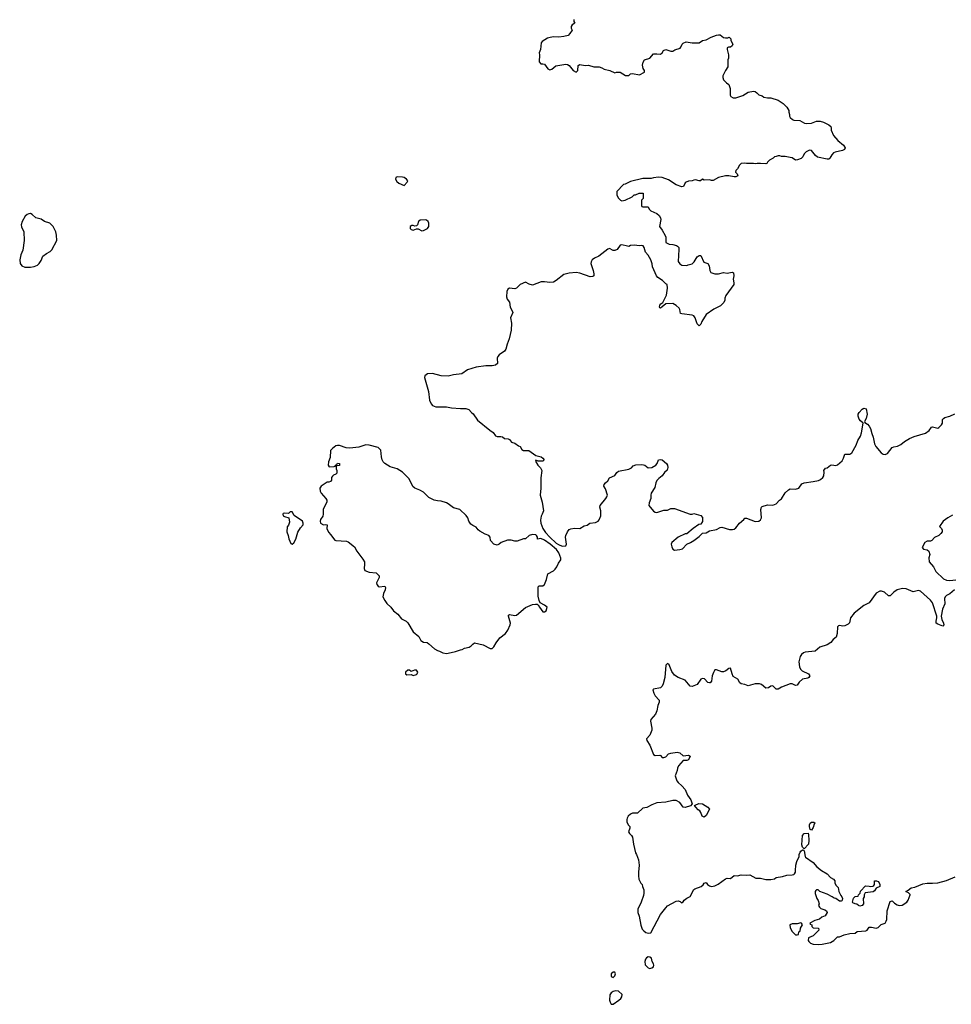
# Model space of a CAD drawing. Header units: inches. Extents: x 2348886 to 2418048, y 461862 to 594401.
# Tile 23 of 27: x 2387906 to 2398525, y 560844 to 572069. Entities that reach past the tile are written whole.
import ezdxf

# ---------------------------------------------------------------- set-up
doc = ezdxf.new("R2010")
doc.units = ezdxf.units.IN
doc.header["$MEASUREMENT"] = 0
for name, color, linetype in [('C3586', 7, 'Continuous'), ('C3596', 7, 'Continuous'), ('C3597', 7, 'Continuous')]:
    doc.layers.add(name, color=color, linetype=linetype)

msp = doc.modelspace()

# ---------------------------------------------------------------- linework, layer by layer
at = {"layer": 'C3586', "color": 6, "elevation": 100}
msp.add_lwpolyline([(2388030, 569858), (2388010, 569857), (2387990, 569849), (2387969, 569830), (2387935, 569770), (2387923, 569730), (2387926, 569706), (2387955, 569650), (2387957, 569550), (2387940, 569440), (2387919, 569390), (2387906, 569330), (2387911, 569290), (2387930, 569262), (2387966, 569246), (2388030, 569246), (2388070, 569255), (2388108, 569270), (2388129, 569290), (2388150, 569322), (2388170, 569372), (2388210, 569405), (2388254, 569426), (2388274, 569446), (2388328, 569550), (2388327, 569613), (2388318, 569650), (2388288, 569710), (2388250, 569748), (2388190, 569769), (2388150, 569795), (2388089, 569809), (2388050, 569849)], close=True, dxfattribs=at)
at = {"layer": 'C3596', "color": 6, "elevation": 100}
for points in [[(2394994, 570000), (2394994, 569950), (2394998, 569938), (2395010, 569934), (2395070, 569934), (2395082, 569910), (2395102, 569890), (2395170, 569861), (2395197, 569837), (2395211, 569810), (2395215, 569790), (2395198, 569710), (2395231, 569671), (2395265, 569610), (2395272, 569588), (2395272, 569530), (2395311, 569511), (2395350, 569507), (2395394, 569494), (2395406, 569486), (2395418, 569470), (2395421, 569450), (2395412, 569312), (2395430, 569285), (2395454, 569270), (2395510, 569265), (2395526, 569274), (2395570, 569287), (2395594, 569310), (2395630, 569365), (2395650, 569382), (2395670, 569382), (2395705, 569305), (2395751, 569291), (2395764, 569264), (2395771, 569210), (2395786, 569186), (2395830, 569171), (2395870, 569171), (2395930, 569185), (2395970, 569181), (2396010, 569185), (2396030, 569191), (2396042, 569182), (2396046, 569150), (2396037, 569110), (2396046, 569070), (2396045, 569050), (2395957, 568923), (2395945, 568895), (2395945, 568870), (2395934, 568846), (2395915, 568825), (2395893, 568807), (2395818, 568770), (2395730, 568709), (2395681, 568630), (2395670, 568598), (2395650, 568578), (2395630, 568602), (2395605, 568670), (2395591, 568691), (2395570, 568701), (2395455, 568715), (2395440, 568720), (2395430, 568766), (2395422, 568782), (2395389, 568809), (2395350, 568833), (2395270, 568829), (2395230, 568794), (2395210, 568782), (2395203, 568783), (2395198, 568790), (2395204, 568816), (2395215, 568830), (2395237, 568843), (2395279, 568930), (2395289, 569010), (2395286, 569050), (2395270, 569058), (2395234, 569094), (2395182, 569130), (2395164, 569150), (2395119, 569250), (2395114, 569286), (2395099, 569330), (2395070, 569384), (2395039, 569419), (2395024, 569470), (2395013, 569490), (2394990, 569493), (2394970, 569489), (2394910, 569499), (2394870, 569494), (2394850, 569485), (2394834, 569486), (2394770, 569501), (2394750, 569497), (2394717, 569450), (2394690, 569438), (2394670, 569437), (2394630, 569459), (2394610, 569453), (2394508, 569372), (2394458, 569350), (2394431, 569330), (2394419, 569310), (2394415, 569290), (2394443, 569210), (2394451, 569170), (2394451, 569149), (2394439, 569141), (2394410, 569139), (2394290, 569179), (2394250, 569187), (2394170, 569181), (2394110, 569165), (2394023, 569097), (2393990, 569077), (2393950, 569073), (2393890, 569081), (2393850, 569079), (2393750, 569044), (2393714, 569054), (2393670, 569078), (2393611, 569049), (2393570, 569009), (2393550, 569002), (2393490, 569008), (2393470, 568998), (2393458, 568970), (2393455, 568910), (2393464, 568884), (2393491, 568850), (2393498, 568790), (2393521, 568750), (2393526, 568730), (2393499, 568670), (2393511, 568610), (2393507, 568530), (2393486, 568430), (2393461, 568370), (2393446, 568314), (2393431, 568290), (2393371, 568250), (2393356, 568230), (2393347, 568210), (2393351, 568150), (2393331, 568130), (2393290, 568122), (2393218, 568122), (2393110, 568109), (2393010, 568077), (2392947, 568033), (2392850, 568019), (2392790, 568005), (2392710, 568009), (2392610, 568034), (2392554, 568030), (2392525, 568010), (2392521, 567990), (2392567, 567830), (2392579, 567730), (2392596, 567690), (2392611, 567671), (2392650, 567655), (2392770, 567657), (2392830, 567643), (2392930, 567635), (2392990, 567636), (2393026, 567626), (2393058, 567590), (2393076, 567576), (2393124, 567504), (2393266, 567390), (2393304, 567364), (2393330, 567326), (2393350, 567316), (2393390, 567319), (2393410, 567314), (2393434, 567294), (2393474, 567290), (2393490, 567282), (2393511, 567251), (2393550, 567241), (2393590, 567211), (2393610, 567202), (2393631, 567170), (2393650, 567156), (2393710, 567159), (2393790, 567101), (2393850, 567086), (2393871, 567070), (2393885, 567050), (2393870, 567035), (2393816, 567036), (2393790, 567046), (2393785, 567035), (2393812, 566990), (2393841, 566961), (2393856, 566930), (2393846, 566846), (2393848, 566730), (2393839, 566650), (2393860, 566570), (2393876, 566470), (2393863, 566430), (2393851, 566410), (2393843, 566363), (2393845, 566330), (2393869, 566269), (2393901, 566221), (2393949, 566169), (2394022, 566102), (2394046, 566086), (2394088, 566068), (2394131, 566069), (2394140, 566090), (2394128, 566168), (2394132, 566190), (2394150, 566231), (2394170, 566257), (2394190, 566265), (2394230, 566271), (2394292, 566268), (2394342, 566298), (2394374, 566306), (2394406, 566330), (2394470, 566337), (2394499, 566350), (2394512, 566368), (2394529, 566411), (2394529, 566470), (2394519, 566510), (2394523, 566530), (2394587, 566610), (2394600, 566630), (2394605, 566650), (2394582, 566722), (2394566, 566750), (2394570, 566771), (2394584, 566790), (2394609, 566811), (2394630, 566845), (2394690, 566871), (2394713, 566907), (2394730, 566921), (2394850, 566946), (2394879, 566961), (2394899, 566981), (2394930, 566995), (2394990, 566999), (2395015, 566995), (2395031, 566991), (2395070, 566959), (2395110, 566963), (2395159, 566990), (2395173, 567010), (2395189, 567050), (2395210, 567055), (2395230, 567053), (2395279, 567010), (2395292, 566990), (2395295, 566965), (2395287, 566933), (2395255, 566905), (2395231, 566869), (2395190, 566839), (2395170, 566815), (2395156, 566790), (2395145, 566735), (2395106, 566670), (2395101, 566650), (2395101, 566610), (2395081, 566559), (2395076, 566530), (2395130, 566467), (2395150, 566454), (2395170, 566451), (2395250, 566476), (2395290, 566479), (2395330, 566495), (2395370, 566496), (2395550, 566431), (2395570, 566431), (2395590, 566438), (2395670, 566418), (2395690, 566392), (2395691, 566349), (2395670, 566318), (2395646, 566314), (2395582, 566270), (2395510, 566209), (2395490, 566208), (2395410, 566169), (2395341, 566110), (2395331, 566090), (2395338, 566058), (2395352, 566032), (2395370, 566022), (2395430, 566027), (2395462, 566038), (2395510, 566091), (2395552, 566108), (2395590, 566131), (2395650, 566178), (2395690, 566216), (2395730, 566219), (2395770, 566241), (2395850, 566256), (2395890, 566279), (2395910, 566283), (2395996, 566256), (2396030, 566255), (2396050, 566260), (2396070, 566274), (2396111, 566329), (2396159, 566370), (2396170, 566385), (2396190, 566386), (2396288, 566348), (2396330, 566353), (2396352, 566368), (2396361, 566390), (2396356, 566484), (2396361, 566510), (2396370, 566519), (2396430, 566539), (2396490, 566534), (2396529, 566550), (2396568, 566592), (2396590, 566608), (2396630, 566674), (2396670, 566711), (2396690, 566719), (2396750, 566718), (2396786, 566730), (2396821, 566779), (2396848, 566790), (2396950, 566803), (2397010, 566816), (2397034, 566826), (2397060, 566850), (2397072, 566870), (2397076, 566910), (2397073, 566930), (2397090, 566956), (2397110, 566961), (2397150, 566991), (2397165, 566995), (2397210, 566988), (2397230, 566995), (2397281, 567039), (2397296, 567070), (2397310, 567115), (2397370, 567114), (2397390, 567131), (2397441, 567219), (2397461, 567270), (2397490, 567321), (2397502, 567358), (2397522, 567470), (2397490, 567495), (2397474, 567514), (2397463, 567550), (2397465, 567570), (2397476, 567590), (2397510, 567630), (2397530, 567641), (2397553, 567633), (2397566, 567570), (2397556, 567524), (2397535, 567490), (2397538, 567478), (2397570, 567459), (2397590, 567436), (2397605, 567410), (2397618, 567350), (2397635, 567310), (2397650, 567232), (2397664, 567204), (2397724, 567130), (2397750, 567116), (2397770, 567112), (2397797, 567123), (2397850, 567191), (2397870, 567201), (2397912, 567208), (2397950, 567226), (2397990, 567261), (2398050, 567295), (2398103, 567317), (2398230, 567356), (2398274, 567386), (2398298, 567422), (2398310, 567427), (2398370, 567411), (2398382, 567418), (2398414, 567450), (2398424, 567470), (2398424, 567510), (2398436, 567524), (2398450, 567534), (2398510, 567548), (2398565, 567575)], [(2398539, 566421), (2398485, 566390), (2398431, 566350), (2398392, 566290), (2398412, 566270), (2398422, 566250), (2398422, 566230), (2398405, 566210), (2398385, 566190), (2398334, 566166), (2398302, 566130), (2398290, 566124), (2398250, 566122), (2398222, 566110), (2398192, 566050), (2398210, 566032), (2398250, 566025), (2398271, 566010), (2398279, 565970), (2398268, 565932), (2398273, 565890), (2398321, 565830), (2398350, 565778), (2398435, 565695), (2398470, 565680), (2398510, 565677), (2398578, 565682)], [(2398562, 565570), (2398510, 565522), (2398470, 565503), (2398457, 565490), (2398448, 565470), (2398453, 565410), (2398424, 565350), (2398410, 565270), (2398417, 565230), (2398438, 565190), (2398441, 565170), (2398430, 565154), (2398370, 565178), (2398353, 565190), (2398352, 565210), (2398362, 565250), (2398360, 565270), (2398310, 565419), (2398290, 565452), (2398175, 565555), (2398150, 565560), (2398090, 565547), (2398010, 565581), (2397970, 565586), (2397910, 565570), (2397870, 565544), (2397830, 565501), (2397810, 565499), (2397763, 565543), (2397730, 565554), (2397710, 565552), (2397668, 565530), (2397590, 565421), (2397530, 565389), (2397417, 565303), (2397377, 565250), (2397366, 565194), (2397350, 565176), (2397310, 565158), (2397290, 565155), (2397250, 565164), (2397240, 565160), (2397230, 565146), (2397224, 565070), (2397213, 565030), (2397179, 565001), (2397152, 564968), (2397110, 564943), (2397026, 564914), (2396972, 564868), (2396861, 564859), (2396841, 564850), (2396816, 564830), (2396804, 564810), (2396788, 564750), (2396794, 564690), (2396806, 564666), (2396825, 564645), (2396896, 564610), (2396911, 564590), (2396901, 564570), (2396890, 564561), (2396830, 564552), (2396790, 564518), (2396770, 564483), (2396750, 564478), (2396710, 564497), (2396690, 564496), (2396590, 564461), (2396550, 564437), (2396536, 564436), (2396530, 564436), (2396490, 564473), (2396470, 564469), (2396442, 564450), (2396410, 564447), (2396362, 564490), (2396339, 564499), (2396290, 564496), (2396210, 564473), (2396170, 564489), (2396130, 564496), (2396116, 564510), (2396091, 564551), (2396040, 564580), (2396026, 564610), (2396010, 564675), (2395990, 564674), (2395955, 564645), (2395930, 564636), (2395910, 564635), (2395850, 564658), (2395830, 564656), (2395813, 564627), (2395800, 564590), (2395793, 564527), (2395776, 564510), (2395770, 564508), (2395750, 564514), (2395713, 564553), (2395690, 564558), (2395670, 564550), (2395630, 564488), (2395570, 564467), (2395550, 564469), (2395490, 564538), (2395410, 564568), (2395370, 564596), (2395339, 564639), (2395310, 564714), (2395290, 564729), (2395271, 564709), (2395260, 564570), (2395242, 564498), (2395230, 564470), (2395209, 564451), (2395130, 564437), (2395124, 564430), (2395133, 564390), (2395150, 564361), (2395194, 564310), (2395197, 564290), (2395182, 564250), (2395168, 564190), (2395154, 564150), (2395099, 564090), (2395098, 564070), (2395112, 563992), (2395112, 563968), (2395088, 563912), (2395051, 563870), (2395054, 563850), (2395090, 563798), (2395130, 563692), (2395150, 563679), (2395204, 563684), (2395210, 563682), (2395230, 563658), (2395250, 563656), (2395270, 563667), (2395301, 563699), (2395330, 563708), (2395399, 563719), (2395430, 563711), (2395470, 563678), (2395530, 563685), (2395550, 563672), (2395530, 563630), (2395510, 563623), (2395470, 563624), (2395416, 563564), (2395403, 563537), (2395399, 563510), (2395379, 563450), (2395396, 563390), (2395410, 563371), (2395455, 563335), (2395491, 563291), (2395519, 563230), (2395556, 563176), (2395572, 563130), (2395553, 563107), (2395490, 563086), (2395470, 563093), (2395430, 563146), (2395390, 563167), (2395350, 563169), (2395270, 563147), (2395170, 563142), (2395110, 563118), (2395053, 563087), (2395010, 563079), (2394950, 563024), (2394890, 563024), (2394867, 563013), (2394842, 562990), (2394830, 562966), (2394825, 562950), (2394825, 562925), (2394842, 562890), (2394862, 562870), (2394862, 562850), (2394845, 562810), (2394858, 562790), (2394881, 562770), (2394891, 562751), (2394901, 562670), (2394926, 562570), (2394938, 562550), (2394958, 562490), (2394966, 562430), (2394958, 562350), (2394958, 562310), (2394965, 562270), (2394986, 562226), (2395002, 562210), (2395005, 562185), (2395022, 562150), (2395022, 562110), (2395017, 562083), (2394991, 562010), (2394951, 561930), (2394951, 561890), (2394967, 561847), (2394986, 561746), (2395002, 561702), (2395020, 561680), (2395044, 561664), (2395070, 561654), (2395102, 561658), (2395212, 561868), (2395270, 561945), (2395290, 561965), (2395390, 562021), (2395410, 562025), (2395435, 562015), (2395450, 562002), (2395470, 562012), (2395482, 562030), (2395510, 562055), (2395550, 562071), (2395590, 562151), (2395601, 562159), (2395673, 562187), (2395695, 562205), (2395710, 562226), (2395730, 562231), (2395747, 562210), (2395770, 562193), (2395790, 562188), (2395830, 562193), (2395868, 562212), (2395950, 562275), (2395970, 562281), (2396010, 562278), (2396050, 562311), (2396090, 562307), (2396130, 562319), (2396190, 562315), (2396230, 562319), (2396297, 562283), (2396350, 562281), (2396410, 562268), (2396470, 562267), (2396510, 562275), (2396530, 562291), (2396601, 562299), (2396650, 562317), (2396710, 562318), (2396730, 562325), (2396738, 562330), (2396748, 562352), (2396749, 562390), (2396755, 562410), (2396754, 562430), (2396763, 562470), (2396793, 562527), (2396793, 562550), (2396803, 562577), (2396810, 562591), (2396830, 562605), (2396842, 562602), (2396850, 562594), (2396858, 562530), (2396863, 562523), (2396950, 562459), (2396991, 562411), (2397045, 562370), (2397110, 562331), (2397150, 562291), (2397181, 562270), (2397196, 562250), (2397198, 562230), (2397210, 562202), (2397234, 562174), (2397243, 562130), (2397265, 562085), (2397278, 562070), (2397285, 562050), (2397282, 562030), (2397277, 562023), (2397270, 562018), (2397250, 562018), (2397209, 562049), (2397190, 562054), (2397168, 562070), (2397110, 562099), (2397026, 562130), (2397007, 562147), (2396990, 562148), (2396980, 562140), (2396972, 562128), (2396972, 562108), (2396991, 562050), (2397006, 562026), (2397018, 561990), (2397012, 561970), (2397022, 561950), (2397037, 561937), (2397082, 561922), (2397102, 561910), (2397111, 561890), (2397087, 561853), (2397050, 561837), (2397024, 561816), (2396970, 561799), (2396914, 561770), (2396918, 561758), (2396934, 561750), (2396934, 561730), (2396950, 561714), (2397012, 561712), (2397014, 561690), (2396950, 561626), (2396898, 561602), (2396892, 561570), (2396900, 561560), (2396922, 561542), (2396950, 561531), (2397010, 561527), (2397052, 561528), (2397150, 561547), (2397188, 561570), (2397230, 561614), (2397250, 561614), (2397303, 561637), (2397370, 561652), (2397430, 561654), (2397453, 561673), (2397550, 561681), (2397568, 561690), (2397590, 561722), (2397596, 561724), (2397616, 561724), (2397670, 561711), (2397690, 561721), (2397726, 561754), (2397770, 561767), (2397784, 561790), (2397789, 561810), (2397795, 561910), (2397830, 562014), (2397850, 562022), (2397878, 561998), (2397910, 561978), (2397930, 561971), (2397965, 561975), (2398018, 562010), (2398035, 562030), (2398058, 562090), (2398056, 562096), (2398036, 562116), (2398006, 562130), (2398035, 562145), (2398068, 562170), (2398110, 562179), (2398202, 562218), (2398250, 562224), (2398310, 562223), (2398370, 562228), (2398470, 562256), (2398570, 562298)]]:
    msp.add_lwpolyline(points, dxfattribs=at)
for points in [[(2392530, 569789), (2392470, 569784), (2392451, 569770), (2392442, 569730), (2392430, 569718), (2392410, 569715), (2392390, 569724), (2392377, 569723), (2392358, 569710), (2392356, 569690), (2392370, 569676), (2392390, 569671), (2392430, 569685), (2392450, 569685), (2392490, 569663), (2392510, 569664), (2392555, 569690), (2392569, 569710), (2392568, 569750), (2392562, 569770), (2392545, 569785)], [(2391850, 567221), (2391770, 567197), (2391670, 567186), (2391629, 567189), (2391550, 567215), (2391530, 567215), (2391510, 567209), (2391470, 567182), (2391450, 567158), (2391444, 567076), (2391425, 567030), (2391422, 566990), (2391433, 566973), (2391490, 566974), (2391502, 566978), (2391506, 566990), (2391522, 566998), (2391528, 567012), (2391551, 567011), (2391553, 566987), (2391518, 566982), (2391514, 566970), (2391514, 566950), (2391522, 566930), (2391520, 566900), (2391510, 566886), (2391484, 566876), (2391470, 566866), (2391462, 566850), (2391460, 566820), (2391450, 566806), (2391430, 566798), (2391410, 566798), (2391342, 566750), (2391326, 566730), (2391330, 566694), (2391341, 566670), (2391396, 566610), (2391406, 566590), (2391406, 566570), (2391367, 566490), (2391366, 566430), (2391361, 566410), (2391335, 566370), (2391331, 566350), (2391336, 566330), (2391370, 566311), (2391390, 566315), (2391411, 566310), (2391407, 566270), (2391414, 566250), (2391430, 566221), (2391450, 566201), (2391497, 566137), (2391511, 566131), (2391630, 566122), (2391650, 566116), (2391721, 566061), (2391750, 566010), (2391819, 565919), (2391835, 565890), (2391838, 565862), (2391831, 565811), (2391842, 565790), (2391890, 565771), (2391970, 565761), (2391997, 565737), (2392002, 565730), (2392002, 565710), (2391975, 565650), (2391978, 565630), (2391991, 565611), (2392003, 565603), (2392070, 565611), (2392077, 565597), (2392073, 565570), (2392054, 565526), (2392046, 565490), (2392067, 565447), (2392092, 565412), (2392137, 565370), (2392168, 565328), (2392218, 565290), (2392260, 565240), (2392310, 565211), (2392330, 565191), (2392390, 565091), (2392456, 565036), (2392479, 564990), (2392510, 564973), (2392550, 564967), (2392570, 564955), (2392635, 564895), (2392670, 564876), (2392690, 564871), (2392731, 564851), (2392770, 564845), (2392790, 564848), (2392875, 564865), (2392930, 564886), (2392950, 564887), (2392977, 564903), (2393030, 564914), (2393053, 564930), (2393070, 564951), (2393090, 564963), (2393190, 564943), (2393270, 564901), (2393290, 564901), (2393310, 564918), (2393336, 564964), (2393380, 565020), (2393445, 565070), (2393472, 565110), (2393498, 565170), (2393501, 565190), (2393477, 565270), (2393479, 565281), (2393490, 565288), (2393550, 565276), (2393570, 565282), (2393673, 565367), (2393750, 565400), (2393785, 565405), (2393804, 565404), (2393817, 565397), (2393830, 565372), (2393870, 565318), (2393890, 565318), (2393908, 565330), (2393917, 565370), (2393890, 565393), (2393840, 565420), (2393827, 565447), (2393817, 565497), (2393816, 565604), (2393826, 565614), (2393870, 565613), (2393890, 565628), (2393912, 565688), (2393925, 565750), (2393990, 565784), (2394010, 565804), (2394027, 565830), (2394048, 565872), (2394074, 565910), (2394075, 565930), (2394053, 565990), (2394024, 566030), (2393951, 566091), (2393890, 566135), (2393846, 566154), (2393807, 566147), (2393808, 566170), (2393798, 566190), (2393790, 566195), (2393750, 566199), (2393714, 566190), (2393670, 566149), (2393650, 566149), (2393575, 566125), (2393550, 566125), (2393510, 566137), (2393466, 566134), (2393394, 566110), (2393370, 566088), (2393350, 566078), (2393310, 566089), (2393273, 566130), (2393269, 566170), (2393255, 566190), (2393210, 566205), (2393150, 566239), (2393132, 566252), (2393110, 566282), (2393070, 566302), (2393050, 566319), (2393024, 566350), (2393013, 566390), (2392997, 566417), (2392924, 566484), (2392850, 566504), (2392790, 566550), (2392770, 566559), (2392710, 566579), (2392670, 566583), (2392630, 566593), (2392570, 566621), (2392510, 566681), (2392467, 566707), (2392410, 566730), (2392387, 566747), (2392369, 566790), (2392340, 566840), (2392269, 566910), (2392210, 566949), (2392130, 566973), (2392069, 567010), (2392049, 567030), (2392039, 567050), (2392030, 567086), (2392021, 567161), (2392013, 567173), (2391993, 567190), (2391890, 567218)], [(2391010, 566458), (2390990, 566458), (2390970, 566438), (2390930, 566442), (2390910, 566438), (2390905, 566430), (2390910, 566414), (2390924, 566404), (2390974, 566390), (2390980, 566340), (2390970, 566306), (2390953, 566287), (2390951, 566230), (2390967, 566190), (2390975, 566150), (2390998, 566098), (2391010, 566091), (2391030, 566106), (2391055, 566145), (2391075, 566225), (2391106, 566274), (2391138, 566310), (2391138, 566330), (2391128, 566350), (2391036, 566416)], [(2392406, 564654), (2392370, 564638), (2392350, 564653), (2392330, 564653), (2392305, 564630), (2392302, 564610), (2392320, 564600), (2392370, 564602), (2392392, 564592), (2392430, 564603), (2392437, 564610), (2392443, 564630), (2392430, 564653)], [(2395710, 562979), (2395685, 562990), (2395672, 563032), (2395659, 563050), (2395641, 563061), (2395613, 563090), (2395598, 563110), (2395604, 563116), (2395648, 563132), (2395690, 563129), (2395751, 563090), (2395770, 563070), (2395730, 562995)], [(2396930, 562828), (2396918, 562838), (2396909, 562870), (2396909, 562890), (2396918, 562910), (2396930, 562922), (2396960, 562920), (2396972, 562910), (2396962, 562898), (2396950, 562858)], [(2396850, 562618), (2396830, 562635), (2396821, 562661), (2396829, 562770), (2396849, 562791), (2396893, 562793), (2396898, 562778), (2396903, 562710), (2396896, 562670)], [(2397483, 561963), (2397466, 561970), (2397447, 561987), (2397430, 561988), (2397402, 562002), (2397398, 562010), (2397410, 562054), (2397430, 562074), (2397462, 562078), (2397466, 562090), (2397488, 562110), (2397490, 562134), (2397547, 562193), (2397589, 562191), (2397606, 562186), (2397630, 562191), (2397642, 562198), (2397649, 562210), (2397648, 562250), (2397674, 562250), (2397690, 562242), (2397702, 562230), (2397712, 562210), (2397710, 562188), (2397670, 562168), (2397650, 562138), (2397634, 562126), (2397545, 562115), (2397532, 562090), (2397531, 562070), (2397522, 562050), (2397525, 561990), (2397510, 561969)], [(2396810, 561773), (2396770, 561762), (2396710, 561762), (2396686, 561750), (2396690, 561714), (2396710, 561674), (2396750, 561634), (2396770, 561634), (2396782, 561638), (2396786, 561670), (2396802, 561678), (2396806, 561710), (2396828, 561750), (2396818, 561770)], [(2395070, 561384), (2395050, 561375), (2395040, 561360), (2395031, 561330), (2395035, 561295), (2395070, 561258), (2395090, 561251), (2395110, 561259), (2395129, 561270), (2395133, 561290), (2395130, 561306), (2395117, 561330), (2395109, 561369), (2395090, 561382)], [(2394670, 561209), (2394648, 561192), (2394650, 561161), (2394670, 561151), (2394689, 561170), (2394697, 561190), (2394689, 561209)], [(2394698, 560998), (2394672, 560990), (2394650, 560975), (2394634, 560950), (2394631, 560890), (2394636, 560870), (2394647, 560847), (2394670, 560844), (2394736, 560890), (2394757, 560910), (2394769, 560930), (2394774, 560954), (2394730, 560995)]]:
    msp.add_lwpolyline(points, close=True, dxfattribs=at)
at = {"layer": 'C3597', "color": 6, "elevation": 100}
msp.add_lwpolyline([(2394222, 572070), (2394222, 572050), (2394234, 572030), (2394202, 572010), (2394192, 571990), (2394193, 571973), (2394202, 571950), (2394178, 571910), (2394158, 571890), (2394110, 571877), (2394050, 571869), (2393990, 571873), (2393954, 571866), (2393923, 571857), (2393860, 571820), (2393850, 571806), (2393841, 571730), (2393826, 571690), (2393831, 571670), (2393827, 571587), (2393846, 571566), (2393870, 571567), (2393890, 571561), (2393927, 571510), (2393942, 571502), (2393950, 571499), (2393970, 571505), (2394017, 571543), (2394130, 571563), (2394150, 571559), (2394170, 571547), (2394216, 571490), (2394250, 571471), (2394269, 571490), (2394273, 571547), (2394290, 571559), (2394353, 571547), (2394391, 571551), (2394450, 571531), (2394510, 571531), (2394542, 571522), (2394570, 571506), (2394634, 571490), (2394690, 571462), (2394710, 571472), (2394750, 571472), (2394810, 571431), (2394849, 571431), (2394869, 571451), (2394890, 571455), (2394970, 571442), (2395028, 571470), (2395028, 571490), (2395014, 571514), (2395004, 571550), (2395014, 571586), (2395030, 571611), (2395090, 571631), (2395130, 571678), (2395170, 571681), (2395210, 571676), (2395229, 571690), (2395243, 571717), (2395270, 571731), (2395330, 571711), (2395350, 571712), (2395374, 571726), (2395434, 571746), (2395443, 571757), (2395458, 571790), (2395470, 571802), (2395503, 571817), (2395570, 571805), (2395650, 571806), (2395689, 571831), (2395730, 571841), (2395789, 571871), (2395847, 571893), (2395870, 571896), (2395890, 571896), (2395930, 571867), (2395950, 571862), (2395977, 571863), (2395994, 571870), (2396012, 571850), (2396011, 571830), (2396034, 571790), (2396026, 571770), (2396010, 571757), (2395985, 571755), (2395971, 571749), (2395971, 571730), (2395985, 571670), (2395985, 571630), (2395978, 571610), (2395978, 571530), (2395952, 571490), (2395922, 571430), (2395922, 571410), (2395930, 571382), (2395962, 571350), (2395991, 571330), (2396005, 571285), (2396005, 571210), (2396012, 571192), (2396040, 571180), (2396070, 571178), (2396150, 571206), (2396210, 571241), (2396270, 571255), (2396291, 571250), (2396310, 571236), (2396330, 571211), (2396370, 571202), (2396390, 571185), (2396430, 571178), (2396470, 571178), (2396550, 571151), (2396610, 571112), (2396652, 571070), (2396672, 571032), (2396673, 571013), (2396682, 570990), (2396682, 570970), (2396690, 570954), (2396714, 570930), (2396730, 570922), (2396800, 570920), (2396851, 570891), (2396870, 570886), (2396930, 570891), (2396990, 570911), (2397030, 570911), (2397070, 570899), (2397131, 570870), (2397151, 570850), (2397157, 570837), (2397156, 570810), (2397181, 570750), (2397231, 570690), (2397298, 570638), (2397315, 570610), (2397307, 570590), (2397284, 570576), (2397201, 570559), (2397182, 570550), (2397162, 570530), (2397142, 570490), (2397130, 570478), (2397110, 570478), (2397002, 570502), (2396979, 570519), (2396930, 570578), (2396910, 570582), (2396870, 570562), (2396850, 570538), (2396834, 570506), (2396814, 570486), (2396774, 570470), (2396750, 570469), (2396710, 570493), (2396690, 570499), (2396630, 570509), (2396590, 570509), (2396570, 570518), (2396550, 570518), (2396530, 570508), (2396510, 570506), (2396494, 570490), (2396452, 570468), (2396430, 570446), (2396422, 570430), (2396410, 570424), (2396350, 570429), (2396311, 570429), (2396290, 570424), (2396270, 570429), (2396190, 570429), (2396170, 570433), (2396131, 570429), (2396111, 570409), (2396090, 570369), (2396071, 570350), (2396065, 570330), (2396085, 570310), (2396092, 570290), (2396070, 570279), (2396050, 570277), (2395991, 570289), (2395951, 570289), (2395870, 570269), (2395810, 570236), (2395790, 570236), (2395770, 570244), (2395710, 570239), (2395690, 570249), (2395667, 570233), (2395650, 570233), (2395610, 570244), (2395590, 570241), (2395570, 570233), (2395531, 570229), (2395503, 570217), (2395490, 570208), (2395471, 570169), (2395455, 570165), (2395390, 570185), (2395302, 570242), (2395230, 570270), (2395187, 570273), (2395130, 570265), (2395103, 570257), (2395010, 570257), (2394870, 570224), (2394807, 570193), (2394790, 570189), (2394714, 570110), (2394714, 570070), (2394730, 570034), (2394754, 570010), (2394770, 570005), (2394806, 570010), (2394886, 570050), (2394910, 570072), (2394927, 570073), (2394969, 570091), (2395014, 570090), (2395012, 570030), (2394994, 570010), (2394994, 570000)], dxfattribs=at)
msp.add_lwpolyline([(2392210, 570276), (2392192, 570270), (2392191, 570250), (2392206, 570226), (2392227, 570207), (2392290, 570178), (2392323, 570217), (2392329, 570230), (2392315, 570250), (2392290, 570269), (2392270, 570275)], close=True, dxfattribs=at)

doc.saveas('drawing.dxf')
